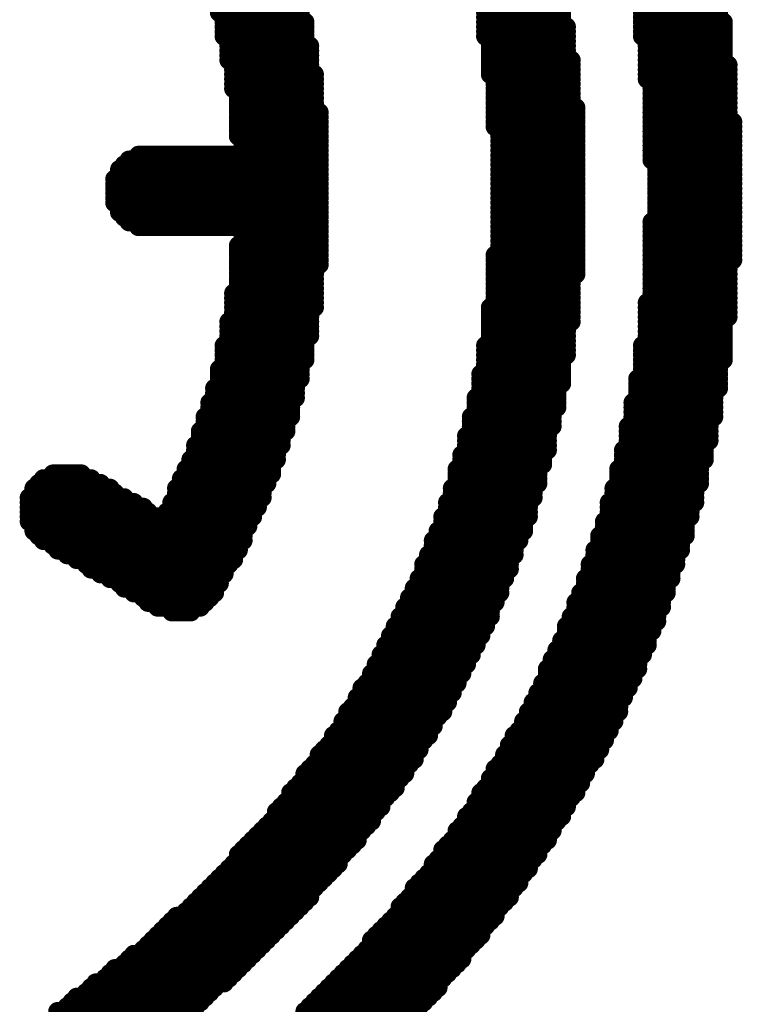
# Model space of a CAD drawing. Extents: x -0.07 to 0.95, y -0.15 to 1.54.
# Tile 14 of 23: x 0.504 to 0.58, y 0.5713 to 0.6747. Entities that reach past the tile are written whole.
import ezdxf

# ---------------------------------------------------------------- set-up
doc = ezdxf.new("R2010")
doc.units = 0
doc.layers.get('0').update_dxf_attribs({"linetype": 'CONTINUOUS'})
doc.layers.add('gto', color=2, linetype='CONTINUOUS')

# ---------------------------------------------------------------- blocks, each defined once
blk = doc.blocks.new('D40')
at = {"const_width": 0.001}
blk.add_lwpolyline([(-0.0005, 0, 1), (0.0005, 0, 1)], format="xyb", close=True, dxfattribs=at)

msp = doc.modelspace()

# ---------------------------------------------------------------- linework, layer by layer
at = {"layer": 'gto', "color": 2, "const_width": 0.002}
for points in [[(0.525, 0.6755), (0.5335, 0.6755)], [(0.5255, 0.675), (0.5335, 0.675)], [(0.553, 0.6755), (0.561, 0.6755)], [(0.553, 0.675), (0.561, 0.675)], [(0.5695, 0.6755), (0.5775, 0.6755)], [(0.5695, 0.675), (0.5775, 0.675)], [(0.5255, 0.6745), (0.534, 0.6745)], [(0.5255, 0.674), (0.534, 0.674)], [(0.553, 0.6745), (0.561, 0.6745)], [(0.553, 0.674), (0.5615, 0.674)], [(0.5695, 0.6745), (0.578, 0.6745)], [(0.5695, 0.674), (0.578, 0.674)], [(0.5255, 0.6735), (0.534, 0.6735)], [(0.5255, 0.673), (0.534, 0.673)], [(0.553, 0.6735), (0.5615, 0.6735)], [(0.553, 0.673), (0.5615, 0.673)], [(0.5695, 0.6735), (0.578, 0.6735)], [(0.5695, 0.673), (0.578, 0.673)], [(0.526, 0.6725), (0.534, 0.6725)], [(0.526, 0.672), (0.5345, 0.672)], [(0.5535, 0.6725), (0.5615, 0.6725)], [(0.5535, 0.672), (0.5615, 0.672)], [(0.57, 0.6725), (0.578, 0.6725)], [(0.57, 0.672), (0.578, 0.672)], [(0.526, 0.6715), (0.5345, 0.6715)], [(0.526, 0.671), (0.5345, 0.671)], [(0.5535, 0.6715), (0.5615, 0.6715)], [(0.5535, 0.671), (0.5615, 0.671)], [(0.57, 0.6715), (0.578, 0.6715)], [(0.57, 0.671), (0.578, 0.671)], [(0.526, 0.6705), (0.5345, 0.6705)], [(0.5265, 0.67), (0.5345, 0.67)], [(0.5535, 0.6705), (0.562, 0.6705)], [(0.5535, 0.67), (0.562, 0.67)], [(0.57, 0.6705), (0.578, 0.6705)], [(0.57, 0.67), (0.5785, 0.67)], [(0.5265, 0.6695), (0.5345, 0.6695)], [(0.5265, 0.669), (0.535, 0.669)], [(0.5535, 0.6695), (0.562, 0.6695)], [(0.5535, 0.669), (0.562, 0.669)], [(0.57, 0.6695), (0.5785, 0.6695)], [(0.57, 0.669), (0.5785, 0.669)], [(0.5265, 0.6685), (0.535, 0.6685)], [(0.5265, 0.668), (0.535, 0.668)], [(0.554, 0.6685), (0.562, 0.6685)], [(0.554, 0.668), (0.562, 0.668)], [(0.57, 0.6685), (0.5785, 0.6685)], [(0.5705, 0.668), (0.5785, 0.668)], [(0.5265, 0.6675), (0.535, 0.6675)], [(0.527, 0.667), (0.535, 0.667)], [(0.554, 0.6675), (0.562, 0.6675)], [(0.554, 0.667), (0.562, 0.667)], [(0.5705, 0.6675), (0.5785, 0.6675)], [(0.5705, 0.667), (0.5785, 0.667)], [(0.527, 0.6665), (0.535, 0.6665)], [(0.527, 0.666), (0.535, 0.666)], [(0.554, 0.6665), (0.562, 0.6665)], [(0.554, 0.666), (0.562, 0.666)], [(0.5705, 0.6665), (0.5785, 0.6665)], [(0.5705, 0.666), (0.5785, 0.666)], [(0.527, 0.6655), (0.535, 0.6655)], [(0.527, 0.665), (0.5355, 0.665)], [(0.554, 0.6655), (0.5625, 0.6655)], [(0.554, 0.665), (0.5625, 0.665)], [(0.5705, 0.6655), (0.5785, 0.6655)], [(0.5705, 0.665), (0.5785, 0.665)], [(0.527, 0.6645), (0.5355, 0.6645)], [(0.527, 0.664), (0.5355, 0.664)], [(0.527, 0.6635), (0.5355, 0.6635)], [(0.554, 0.6645), (0.5625, 0.6645)], [(0.554, 0.664), (0.5625, 0.664)], [(0.554, 0.6635), (0.5625, 0.6635)], [(0.5705, 0.6645), (0.5785, 0.6645)], [(0.5705, 0.664), (0.579, 0.664)], [(0.5705, 0.6635), (0.579, 0.6635)], [(0.527, 0.663), (0.5355, 0.663)], [(0.527, 0.6625), (0.5355, 0.6625)], [(0.5545, 0.663), (0.5625, 0.663)], [(0.5545, 0.6625), (0.5625, 0.6625)], [(0.5705, 0.663), (0.579, 0.663)], [(0.5705, 0.6625), (0.579, 0.6625)], [(0.5275, 0.662), (0.5355, 0.662)], [(0.5275, 0.6615), (0.5355, 0.6615)], [(0.5545, 0.662), (0.5625, 0.662)], [(0.5545, 0.6615), (0.5625, 0.6615)], [(0.5705, 0.662), (0.579, 0.662)], [(0.5705, 0.6615), (0.579, 0.6615)], [(0.5165, 0.6605), (0.5355, 0.6605)], [(0.5275, 0.661), (0.5355, 0.661)], [(0.5545, 0.661), (0.5625, 0.661)], [(0.5545, 0.6605), (0.5625, 0.6605)], [(0.5705, 0.661), (0.579, 0.661)], [(0.5705, 0.6605), (0.579, 0.6605)], [(0.515, 0.6595), (0.5355, 0.6595)], [(0.5155, 0.66), (0.5355, 0.66)], [(0.5545, 0.66), (0.5625, 0.66)], [(0.5545, 0.6595), (0.5625, 0.6595)], [(0.5705, 0.66), (0.579, 0.66)], [(0.571, 0.6595), (0.579, 0.6595)], [(0.5145, 0.659), (0.5355, 0.659)], [(0.5145, 0.6585), (0.5355, 0.6585)], [(0.5545, 0.659), (0.5625, 0.659)], [(0.5545, 0.6585), (0.5625, 0.6585)], [(0.571, 0.659), (0.579, 0.659)], [(0.571, 0.6585), (0.579, 0.6585)], [(0.514, 0.658), (0.5355, 0.658)], [(0.514, 0.6575), (0.5355, 0.6575)], [(0.5545, 0.658), (0.5625, 0.658)], [(0.5545, 0.6575), (0.5625, 0.6575)], [(0.571, 0.658), (0.579, 0.658)], [(0.571, 0.6575), (0.579, 0.6575)], [(0.514, 0.657), (0.5355, 0.657)], [(0.514, 0.6565), (0.5355, 0.6565)], [(0.5545, 0.657), (0.5625, 0.657)], [(0.5545, 0.6565), (0.5625, 0.6565)], [(0.571, 0.657), (0.579, 0.657)], [(0.571, 0.6565), (0.579, 0.6565)], [(0.514, 0.656), (0.5355, 0.656)], [(0.514, 0.6555), (0.5355, 0.6555)], [(0.5545, 0.656), (0.5625, 0.656)], [(0.5545, 0.6555), (0.5625, 0.6555)], [(0.571, 0.656), (0.579, 0.656)], [(0.571, 0.6555), (0.579, 0.6555)], [(0.5145, 0.655), (0.5355, 0.655)], [(0.5145, 0.6545), (0.5355, 0.6545)], [(0.5545, 0.655), (0.5625, 0.655)], [(0.5545, 0.6545), (0.5625, 0.6545)], [(0.571, 0.655), (0.579, 0.655)], [(0.571, 0.6545), (0.579, 0.6545)], [(0.515, 0.654), (0.5355, 0.654)], [(0.5155, 0.6535), (0.5355, 0.6535)], [(0.5545, 0.654), (0.5625, 0.654)], [(0.5545, 0.6535), (0.5625, 0.6535)], [(0.5705, 0.6535), (0.579, 0.6535)], [(0.571, 0.654), (0.579, 0.654)], [(0.5165, 0.653), (0.5355, 0.653)], [(0.5275, 0.6525), (0.5355, 0.6525)], [(0.5545, 0.653), (0.5625, 0.653)], [(0.5545, 0.6525), (0.5625, 0.6525)], [(0.5705, 0.653), (0.579, 0.653)], [(0.5705, 0.6525), (0.579, 0.6525)], [(0.5275, 0.652), (0.5355, 0.652)], [(0.5275, 0.6515), (0.5355, 0.6515)], [(0.5545, 0.652), (0.5625, 0.652)], [(0.5545, 0.6515), (0.5625, 0.6515)], [(0.5705, 0.652), (0.579, 0.652)], [(0.5705, 0.6515), (0.579, 0.6515)], [(0.527, 0.651), (0.5355, 0.651)], [(0.527, 0.6505), (0.5355, 0.6505)], [(0.5545, 0.651), (0.5625, 0.651)], [(0.5545, 0.6505), (0.5625, 0.6505)], [(0.5705, 0.651), (0.579, 0.651)], [(0.5705, 0.6505), (0.579, 0.6505)], [(0.527, 0.65), (0.5355, 0.65)], [(0.527, 0.6495), (0.5355, 0.6495)], [(0.527, 0.649), (0.5355, 0.649)], [(0.554, 0.65), (0.5625, 0.65)], [(0.554, 0.6495), (0.5625, 0.6495)], [(0.554, 0.649), (0.5625, 0.649)], [(0.5705, 0.65), (0.579, 0.65)], [(0.5705, 0.6495), (0.579, 0.6495)], [(0.5705, 0.649), (0.5785, 0.649)], [(0.527, 0.6485), (0.535, 0.6485)], [(0.527, 0.648), (0.535, 0.648)], [(0.554, 0.6485), (0.5625, 0.6485)], [(0.554, 0.648), (0.5625, 0.648)], [(0.5705, 0.6485), (0.5785, 0.6485)], [(0.5705, 0.648), (0.5785, 0.648)], [(0.527, 0.6475), (0.535, 0.6475)], [(0.527, 0.647), (0.535, 0.647)], [(0.554, 0.6475), (0.562, 0.6475)], [(0.554, 0.647), (0.562, 0.647)], [(0.5705, 0.6475), (0.5785, 0.6475)], [(0.5705, 0.647), (0.5785, 0.647)], [(0.5265, 0.646), (0.535, 0.646)], [(0.527, 0.6465), (0.535, 0.6465)], [(0.554, 0.6465), (0.562, 0.6465)], [(0.554, 0.646), (0.562, 0.646)], [(0.5705, 0.6465), (0.5785, 0.6465)], [(0.5705, 0.646), (0.5785, 0.646)], [(0.5265, 0.6455), (0.535, 0.6455)], [(0.5265, 0.645), (0.535, 0.645)], [(0.554, 0.6455), (0.562, 0.6455)], [(0.554, 0.645), (0.562, 0.645)], [(0.57, 0.645), (0.5785, 0.645)], [(0.5705, 0.6455), (0.5785, 0.6455)], [(0.5265, 0.6445), (0.535, 0.6445)], [(0.5265, 0.644), (0.5345, 0.644)], [(0.5535, 0.6445), (0.562, 0.6445)], [(0.5535, 0.644), (0.562, 0.644)], [(0.57, 0.6445), (0.5785, 0.6445)], [(0.57, 0.644), (0.5785, 0.644)], [(0.526, 0.643), (0.5345, 0.643)], [(0.5265, 0.6435), (0.5345, 0.6435)], [(0.5535, 0.6435), (0.562, 0.6435)], [(0.5535, 0.643), (0.562, 0.643)], [(0.57, 0.6435), (0.5785, 0.6435)], [(0.57, 0.643), (0.578, 0.643)], [(0.526, 0.6425), (0.5345, 0.6425)], [(0.526, 0.642), (0.5345, 0.642)], [(0.5535, 0.6425), (0.5615, 0.6425)], [(0.5535, 0.642), (0.5615, 0.642)], [(0.57, 0.6425), (0.578, 0.6425)], [(0.57, 0.642), (0.578, 0.642)], [(0.526, 0.6415), (0.5345, 0.6415)], [(0.526, 0.641), (0.534, 0.641)], [(0.5535, 0.6415), (0.5615, 0.6415)], [(0.5535, 0.641), (0.5615, 0.641)], [(0.57, 0.6415), (0.578, 0.6415)], [(0.57, 0.641), (0.578, 0.641)], [(0.5255, 0.6405), (0.534, 0.6405)], [(0.5255, 0.64), (0.534, 0.64)], [(0.553, 0.6405), (0.5615, 0.6405)], [(0.553, 0.64), (0.5615, 0.64)], [(0.5695, 0.6405), (0.578, 0.6405)], [(0.5695, 0.64), (0.578, 0.64)], [(0.5255, 0.6395), (0.534, 0.6395)], [(0.5255, 0.639), (0.534, 0.639)], [(0.553, 0.6395), (0.5615, 0.6395)], [(0.553, 0.639), (0.561, 0.639)], [(0.5695, 0.6395), (0.578, 0.6395)], [(0.5695, 0.639), (0.578, 0.639)], [(0.525, 0.638), (0.5335, 0.638)], [(0.5255, 0.6385), (0.5335, 0.6385)], [(0.553, 0.6385), (0.561, 0.6385)], [(0.553, 0.638), (0.561, 0.638)], [(0.5695, 0.6385), (0.5775, 0.6385)], [(0.5695, 0.638), (0.5775, 0.638)], [(0.525, 0.6375), (0.5335, 0.6375)], [(0.525, 0.637), (0.5335, 0.637)], [(0.5525, 0.6375), (0.561, 0.6375)], [(0.5525, 0.637), (0.561, 0.637)], [(0.569, 0.637), (0.5775, 0.637)], [(0.5695, 0.6375), (0.5775, 0.6375)], [(0.5245, 0.636), (0.533, 0.636)], [(0.525, 0.6365), (0.533, 0.6365)], [(0.5525, 0.6365), (0.561, 0.6365)], [(0.5525, 0.636), (0.5605, 0.636)], [(0.569, 0.6365), (0.5775, 0.6365)], [(0.569, 0.636), (0.5775, 0.636)], [(0.524, 0.6345), (0.5325, 0.6345)], [(0.5245, 0.6355), (0.533, 0.6355)], [(0.5245, 0.635), (0.533, 0.635)], [(0.552, 0.635), (0.5605, 0.635)], [(0.552, 0.6345), (0.5605, 0.6345)], [(0.5525, 0.6355), (0.5605, 0.6355)], [(0.5685, 0.6345), (0.577, 0.6345)], [(0.569, 0.6355), (0.577, 0.6355)], [(0.569, 0.635), (0.577, 0.635)], [(0.524, 0.634), (0.5325, 0.634)], [(0.524, 0.6335), (0.5325, 0.6335)], [(0.552, 0.634), (0.5605, 0.634)], [(0.552, 0.6335), (0.56, 0.6335)], [(0.5685, 0.634), (0.577, 0.634)], [(0.5685, 0.6335), (0.577, 0.6335)], [(0.5235, 0.633), (0.5325, 0.633)], [(0.5235, 0.6325), (0.532, 0.6325)], [(0.5515, 0.633), (0.56, 0.633)], [(0.5515, 0.6325), (0.56, 0.6325)], [(0.5685, 0.633), (0.577, 0.633)], [(0.5685, 0.6325), (0.5765, 0.6325)], [(0.523, 0.6315), (0.532, 0.6315)], [(0.5235, 0.632), (0.532, 0.632)], [(0.5515, 0.632), (0.56, 0.632)], [(0.5515, 0.6315), (0.5595, 0.6315)], [(0.568, 0.632), (0.5765, 0.632)], [(0.568, 0.6315), (0.5765, 0.6315)], [(0.523, 0.631), (0.5315, 0.631)], [(0.523, 0.6305), (0.5315, 0.6305)], [(0.551, 0.631), (0.5595, 0.631)], [(0.551, 0.6305), (0.5595, 0.6305)], [(0.568, 0.631), (0.5765, 0.631)], [(0.568, 0.6305), (0.5765, 0.6305)], [(0.5225, 0.63), (0.5315, 0.63)], [(0.5225, 0.6295), (0.531, 0.6295)], [(0.551, 0.63), (0.5595, 0.63)], [(0.551, 0.6295), (0.5595, 0.6295)], [(0.5675, 0.6295), (0.576, 0.6295)], [(0.568, 0.63), (0.576, 0.63)], [(0.522, 0.6285), (0.531, 0.6285)], [(0.5225, 0.629), (0.531, 0.629)], [(0.5505, 0.629), (0.559, 0.629)], [(0.5505, 0.6285), (0.559, 0.6285)], [(0.5675, 0.629), (0.576, 0.629)], [(0.5675, 0.6285), (0.576, 0.6285)], [(0.5215, 0.6275), (0.5305, 0.6275)], [(0.522, 0.628), (0.5305, 0.628)], [(0.55, 0.6275), (0.5585, 0.6275)], [(0.5505, 0.628), (0.559, 0.628)], [(0.567, 0.6275), (0.5755, 0.6275)], [(0.5675, 0.628), (0.5755, 0.628)], [(0.5065, 0.6265), (0.5115, 0.6265)], [(0.5075, 0.627), (0.5105, 0.627)], [(0.521, 0.6265), (0.53, 0.6265)], [(0.5215, 0.627), (0.5305, 0.627)], [(0.55, 0.627), (0.5585, 0.627)], [(0.55, 0.6265), (0.5585, 0.6265)], [(0.567, 0.627), (0.5755, 0.627)], [(0.567, 0.6265), (0.5755, 0.6265)], [(0.5055, 0.6255), (0.5135, 0.6255)], [(0.506, 0.626), (0.5125, 0.626)], [(0.5205, 0.6255), (0.5295, 0.6255)], [(0.521, 0.626), (0.53, 0.626)], [(0.5495, 0.6255), (0.558, 0.6255)], [(0.55, 0.626), (0.5585, 0.626)], [(0.5665, 0.6255), (0.575, 0.6255)], [(0.567, 0.626), (0.5755, 0.626)], [(0.505, 0.6245), (0.515, 0.6245)], [(0.5055, 0.625), (0.514, 0.625)], [(0.5205, 0.625), (0.5295, 0.625)], [(0.5205, 0.6245), (0.5295, 0.6245)], [(0.5495, 0.625), (0.558, 0.625)], [(0.5495, 0.6245), (0.558, 0.6245)], [(0.5665, 0.625), (0.575, 0.625)], [(0.5665, 0.6245), (0.575, 0.6245)], [(0.505, 0.624), (0.516, 0.624)], [(0.505, 0.6235), (0.517, 0.6235)], [(0.52, 0.624), (0.529, 0.624)], [(0.52, 0.6235), (0.529, 0.6235)], [(0.549, 0.624), (0.5575, 0.624)], [(0.549, 0.6235), (0.5575, 0.6235)], [(0.566, 0.624), (0.575, 0.624)], [(0.566, 0.6235), (0.5745, 0.6235)], [(0.505, 0.623), (0.5175, 0.623)], [(0.505, 0.6225), (0.5185, 0.6225)], [(0.5195, 0.623), (0.5285, 0.623)], [(0.5195, 0.6225), (0.5285, 0.6225)], [(0.5485, 0.6225), (0.5575, 0.6225)], [(0.549, 0.623), (0.5575, 0.623)], [(0.566, 0.623), (0.5745, 0.623)], [(0.566, 0.6225), (0.5745, 0.6225)], [(0.505, 0.622), (0.528, 0.622)], [(0.5055, 0.6215), (0.528, 0.6215)], [(0.5485, 0.622), (0.557, 0.622)], [(0.5485, 0.6215), (0.557, 0.6215)], [(0.5655, 0.622), (0.574, 0.622)], [(0.5655, 0.6215), (0.574, 0.6215)], [(0.5055, 0.621), (0.5275, 0.621)], [(0.506, 0.6205), (0.5275, 0.6205)], [(0.5065, 0.62), (0.5275, 0.62)], [(0.5475, 0.62), (0.5565, 0.62)], [(0.548, 0.621), (0.557, 0.621)], [(0.548, 0.6205), (0.5565, 0.6205)], [(0.565, 0.6205), (0.574, 0.6205)], [(0.565, 0.62), (0.5735, 0.62)], [(0.5655, 0.621), (0.574, 0.621)], [(0.5075, 0.6195), (0.527, 0.6195)], [(0.508, 0.619), (0.527, 0.619)], [(0.5475, 0.6195), (0.556, 0.6195)], [(0.5475, 0.619), (0.556, 0.619)], [(0.5645, 0.619), (0.5735, 0.619)], [(0.565, 0.6195), (0.5735, 0.6195)], [(0.509, 0.6185), (0.5265, 0.6185)], [(0.51, 0.618), (0.5265, 0.618)], [(0.547, 0.6185), (0.556, 0.6185)], [(0.547, 0.618), (0.5555, 0.618)], [(0.5645, 0.6185), (0.573, 0.6185)], [(0.5645, 0.618), (0.573, 0.618)], [(0.511, 0.6175), (0.526, 0.6175)], [(0.5115, 0.617), (0.5255, 0.617)], [(0.5465, 0.6175), (0.5555, 0.6175)], [(0.5465, 0.617), (0.5555, 0.617)], [(0.564, 0.6175), (0.573, 0.6175)], [(0.564, 0.617), (0.5725, 0.617)], [(0.5125, 0.6165), (0.5255, 0.6165)], [(0.5135, 0.616), (0.525, 0.616)], [(0.546, 0.616), (0.555, 0.616)], [(0.5465, 0.6165), (0.555, 0.6165)], [(0.5635, 0.616), (0.5725, 0.616)], [(0.564, 0.6165), (0.5725, 0.6165)], [(0.5145, 0.6155), (0.525, 0.6155)], [(0.515, 0.615), (0.5245, 0.615)], [(0.5455, 0.615), (0.5545, 0.615)], [(0.546, 0.6155), (0.5545, 0.6155)], [(0.5635, 0.6155), (0.572, 0.6155)], [(0.5635, 0.615), (0.572, 0.615)], [(0.516, 0.6145), (0.5245, 0.6145)], [(0.517, 0.614), (0.524, 0.614)], [(0.545, 0.614), (0.554, 0.614)], [(0.5455, 0.6145), (0.5545, 0.6145)], [(0.563, 0.6145), (0.572, 0.6145)], [(0.563, 0.614), (0.5715, 0.614)], [(0.5175, 0.6135), (0.5235, 0.6135)], [(0.5185, 0.613), (0.523, 0.613)], [(0.5445, 0.613), (0.5535, 0.613)], [(0.545, 0.6135), (0.554, 0.6135)], [(0.5625, 0.6135), (0.5715, 0.6135)], [(0.5625, 0.613), (0.5715, 0.613)], [(0.52, 0.6125), (0.522, 0.6125)], [(0.544, 0.612), (0.5535, 0.612)], [(0.5445, 0.6125), (0.5535, 0.6125)], [(0.562, 0.612), (0.571, 0.612)], [(0.5625, 0.6125), (0.571, 0.6125)], [(0.5435, 0.611), (0.553, 0.611)], [(0.544, 0.6115), (0.553, 0.6115)], [(0.5615, 0.611), (0.5705, 0.611)], [(0.562, 0.6115), (0.571, 0.6115)], [(0.543, 0.61), (0.5525, 0.61)], [(0.5435, 0.6105), (0.5525, 0.6105)], [(0.5615, 0.6105), (0.5705, 0.6105)], [(0.5615, 0.61), (0.57, 0.61)], [(0.5425, 0.609), (0.552, 0.609)], [(0.543, 0.6095), (0.552, 0.6095)], [(0.561, 0.6095), (0.57, 0.6095)], [(0.561, 0.609), (0.57, 0.609)], [(0.542, 0.608), (0.5515, 0.608)], [(0.5425, 0.6085), (0.5515, 0.6085)], [(0.5605, 0.6085), (0.5695, 0.6085)], [(0.5605, 0.608), (0.5695, 0.608)], [(0.5415, 0.607), (0.551, 0.607)], [(0.542, 0.6075), (0.551, 0.6075)], [(0.56, 0.6075), (0.569, 0.6075)], [(0.56, 0.607), (0.569, 0.607)], [(0.541, 0.606), (0.5505, 0.606)], [(0.5415, 0.6065), (0.5505, 0.6065)], [(0.5595, 0.6065), (0.569, 0.6065)], [(0.5595, 0.606), (0.5685, 0.606)], [(0.54, 0.6045), (0.5495, 0.6045)], [(0.5405, 0.605), (0.55, 0.605)], [(0.541, 0.6055), (0.55, 0.6055)], [(0.559, 0.605), (0.568, 0.605)], [(0.559, 0.6045), (0.568, 0.6045)], [(0.5595, 0.6055), (0.5685, 0.6055)], [(0.5395, 0.6035), (0.549, 0.6035)], [(0.54, 0.604), (0.5495, 0.604)], [(0.5585, 0.604), (0.5675, 0.604)], [(0.5585, 0.6035), (0.5675, 0.6035)], [(0.539, 0.6025), (0.5485, 0.6025)], [(0.5395, 0.603), (0.549, 0.603)], [(0.558, 0.603), (0.567, 0.603)], [(0.558, 0.6025), (0.567, 0.6025)], [(0.5385, 0.602), (0.5485, 0.602)], [(0.5385, 0.6015), (0.548, 0.6015)], [(0.5575, 0.602), (0.567, 0.602)], [(0.5575, 0.6015), (0.5665, 0.6015)], [(0.538, 0.601), (0.5475, 0.601)], [(0.538, 0.6005), (0.5475, 0.6005)], [(0.557, 0.601), (0.5665, 0.601)], [(0.557, 0.6005), (0.566, 0.6005)], [(0.537, 0.5995), (0.547, 0.5995)], [(0.5375, 0.6), (0.547, 0.6)], [(0.556, 0.5995), (0.5655, 0.5995)], [(0.5565, 0.6), (0.566, 0.6)], [(0.5365, 0.5985), (0.546, 0.5985)], [(0.537, 0.599), (0.5465, 0.599)], [(0.5555, 0.5985), (0.565, 0.5985)], [(0.556, 0.599), (0.5655, 0.599)], [(0.5355, 0.5975), (0.5455, 0.5975)], [(0.536, 0.598), (0.546, 0.598)], [(0.555, 0.5975), (0.5645, 0.5975)], [(0.5555, 0.598), (0.565, 0.598)], [(0.535, 0.5965), (0.545, 0.5965)], [(0.5355, 0.597), (0.5455, 0.597)], [(0.5545, 0.5965), (0.564, 0.5965)], [(0.555, 0.597), (0.5645, 0.597)], [(0.534, 0.5955), (0.5445, 0.5955)], [(0.5345, 0.596), (0.5445, 0.596)], [(0.554, 0.596), (0.5635, 0.596)], [(0.554, 0.5955), (0.5635, 0.5955)], [(0.5335, 0.5945), (0.5435, 0.5945)], [(0.534, 0.595), (0.544, 0.595)], [(0.5535, 0.595), (0.563, 0.595)], [(0.5535, 0.5945), (0.563, 0.5945)], [(0.5325, 0.5935), (0.543, 0.5935)], [(0.533, 0.594), (0.5435, 0.594)], [(0.5525, 0.5935), (0.5625, 0.5935)], [(0.553, 0.594), (0.5625, 0.594)], [(0.532, 0.5925), (0.542, 0.5925)], [(0.5325, 0.593), (0.5425, 0.593)], [(0.552, 0.5925), (0.5615, 0.5925)], [(0.5525, 0.593), (0.562, 0.593)], [(0.531, 0.5915), (0.5415, 0.5915)], [(0.5315, 0.592), (0.542, 0.592)], [(0.5515, 0.5915), (0.561, 0.5915)], [(0.552, 0.592), (0.5615, 0.592)], [(0.53, 0.59), (0.5405, 0.59)], [(0.5305, 0.5905), (0.541, 0.5905)], [(0.531, 0.591), (0.541, 0.591)], [(0.5505, 0.59), (0.56, 0.59)], [(0.551, 0.591), (0.561, 0.591)], [(0.551, 0.5905), (0.5605, 0.5905)], [(0.529, 0.589), (0.5395, 0.589)], [(0.5295, 0.5895), (0.54, 0.5895)], [(0.55, 0.5895), (0.56, 0.5895)], [(0.55, 0.589), (0.5595, 0.589)], [(0.528, 0.588), (0.539, 0.588)], [(0.5285, 0.5885), (0.5395, 0.5885)], [(0.549, 0.588), (0.559, 0.588)], [(0.5495, 0.5885), (0.5595, 0.5885)], [(0.527, 0.587), (0.538, 0.587)], [(0.5275, 0.5875), (0.5385, 0.5875)], [(0.5485, 0.5875), (0.5585, 0.5875)], [(0.5485, 0.587), (0.5585, 0.587)], [(0.5265, 0.586), (0.5375, 0.586)], [(0.527, 0.5865), (0.5375, 0.5865)], [(0.5475, 0.586), (0.5575, 0.586)], [(0.548, 0.5865), (0.558, 0.5865)], [(0.5255, 0.585), (0.5365, 0.585)], [(0.526, 0.5855), (0.537, 0.5855)], [(0.547, 0.585), (0.557, 0.585)], [(0.5475, 0.5855), (0.5575, 0.5855)], [(0.5245, 0.584), (0.5355, 0.584)], [(0.525, 0.5845), (0.536, 0.5845)], [(0.546, 0.584), (0.5565, 0.584)], [(0.5465, 0.5845), (0.5565, 0.5845)], [(0.5235, 0.583), (0.5345, 0.583)], [(0.524, 0.5835), (0.535, 0.5835)], [(0.5455, 0.5835), (0.556, 0.5835)], [(0.5455, 0.583), (0.5555, 0.583)], [(0.5225, 0.582), (0.534, 0.582)], [(0.523, 0.5825), (0.5345, 0.5825)], [(0.5445, 0.582), (0.555, 0.582)], [(0.545, 0.5825), (0.5555, 0.5825)], [(0.5215, 0.581), (0.533, 0.581)], [(0.522, 0.5815), (0.5335, 0.5815)], [(0.544, 0.5815), (0.5545, 0.5815)], [(0.544, 0.581), (0.554, 0.581)], [(0.52, 0.58), (0.532, 0.58)], [(0.5205, 0.5805), (0.5325, 0.5805)], [(0.543, 0.58), (0.5535, 0.58)], [(0.5435, 0.5805), (0.554, 0.5805)], [(0.519, 0.579), (0.531, 0.579)], [(0.5195, 0.5795), (0.5315, 0.5795)], [(0.542, 0.579), (0.5525, 0.579)], [(0.5425, 0.5795), (0.553, 0.5795)], [(0.518, 0.578), (0.53, 0.578)], [(0.5185, 0.5785), (0.5305, 0.5785)], [(0.541, 0.578), (0.552, 0.578)], [(0.5415, 0.5785), (0.5525, 0.5785)], [(0.517, 0.577), (0.529, 0.577)], [(0.5175, 0.5775), (0.5295, 0.5775)], [(0.5405, 0.577), (0.551, 0.577)], [(0.541, 0.5775), (0.5515, 0.5775)], [(0.515, 0.5755), (0.5275, 0.5755)], [(0.5155, 0.576), (0.528, 0.576)], [(0.516, 0.5765), (0.5285, 0.5765)], [(0.539, 0.5755), (0.55, 0.5755)], [(0.5395, 0.576), (0.5505, 0.576)], [(0.54, 0.5765), (0.5505, 0.5765)], [(0.5135, 0.5745), (0.5265, 0.5745)], [(0.514, 0.575), (0.527, 0.575)], [(0.538, 0.5745), (0.549, 0.5745)], [(0.5385, 0.575), (0.5495, 0.575)], [(0.512, 0.5735), (0.5255, 0.5735)], [(0.513, 0.574), (0.526, 0.574)], [(0.537, 0.5735), (0.548, 0.5735)], [(0.5375, 0.574), (0.5485, 0.574)], [(0.511, 0.5725), (0.524, 0.5725)], [(0.5115, 0.573), (0.5245, 0.573)], [(0.536, 0.5725), (0.5475, 0.5725)], [(0.5365, 0.573), (0.548, 0.573)], [(0.5095, 0.5715), (0.523, 0.5715)], [(0.51, 0.572), (0.5235, 0.572)], [(0.535, 0.5715), (0.5465, 0.5715)], [(0.5355, 0.572), (0.547, 0.572)], [(0.508, 0.5705), (0.522, 0.5705)], [(0.509, 0.571), (0.5225, 0.571)], [(0.534, 0.5705), (0.5455, 0.5705)], [(0.5345, 0.571), (0.546, 0.571)]]:
    msp.add_lwpolyline(points, dxfattribs=at)

# ---------------------------------------------------------------- block references
at = {"layer": 'gto'}
for p in [(0.525, 0.6755), (0.5255, 0.675), (0.5335, 0.6755), (0.5335, 0.675), (0.553, 0.6755), (0.553, 0.675), (0.561, 0.6755), (0.561, 0.675), (0.5695, 0.6755), (0.5695, 0.675), (0.5775, 0.6755), (0.5775, 0.675), (0.5255, 0.6745), (0.5255, 0.674), (0.534, 0.6745), (0.534, 0.674), (0.553, 0.6745), (0.553, 0.674), (0.561, 0.6745), (0.5615, 0.674), (0.5695, 0.6745), (0.5695, 0.674), (0.578, 0.6745), (0.578, 0.674), (0.5255, 0.6735), (0.5255, 0.673), (0.534, 0.6735), (0.534, 0.673), (0.553, 0.6735), (0.553, 0.673), (0.5615, 0.6735), (0.5615, 0.673), (0.5695, 0.6735), (0.5695, 0.673), (0.578, 0.6735), (0.578, 0.673), (0.526, 0.6725), (0.526, 0.672), (0.534, 0.6725), (0.5345, 0.672), (0.5535, 0.6725), (0.5535, 0.672), (0.5615, 0.6725), (0.5615, 0.672), (0.57, 0.6725), (0.57, 0.672), (0.578, 0.6725), (0.578, 0.672), (0.526, 0.6715), (0.526, 0.671), (0.5345, 0.6715), (0.5345, 0.671), (0.5535, 0.6715), (0.5535, 0.671), (0.5615, 0.6715), (0.5615, 0.671), (0.57, 0.6715), (0.57, 0.671), (0.578, 0.6715), (0.578, 0.671), (0.526, 0.6705), (0.5265, 0.67), (0.5345, 0.6705), (0.5345, 0.67), (0.5535, 0.6705), (0.5535, 0.67), (0.562, 0.6705), (0.562, 0.67), (0.57, 0.6705), (0.57, 0.67), (0.578, 0.6705), (0.5785, 0.67), (0.5265, 0.6695), (0.5265, 0.669), (0.5345, 0.6695), (0.535, 0.669), (0.5535, 0.6695), (0.5535, 0.669), (0.562, 0.6695), (0.562, 0.669), (0.57, 0.6695), (0.57, 0.669), (0.5785, 0.6695), (0.5785, 0.669), (0.5265, 0.6685), (0.5265, 0.668), (0.535, 0.6685), (0.535, 0.668), (0.554, 0.6685), (0.554, 0.668), (0.562, 0.6685), (0.562, 0.668), (0.57, 0.6685), (0.5705, 0.668), (0.5785, 0.6685), (0.5785, 0.668), (0.5265, 0.6675), (0.527, 0.667), (0.535, 0.6675), (0.535, 0.667), (0.554, 0.6675), (0.554, 0.667), (0.562, 0.6675), (0.562, 0.667), (0.5705, 0.6675), (0.5705, 0.667), (0.5785, 0.6675), (0.5785, 0.667), (0.527, 0.6665), (0.527, 0.666), (0.535, 0.6665), (0.535, 0.666), (0.554, 0.6665), (0.554, 0.666), (0.562, 0.6665), (0.562, 0.666), (0.5705, 0.6665), (0.5705, 0.666), (0.5785, 0.6665), (0.5785, 0.666), (0.527, 0.6655), (0.527, 0.665), (0.535, 0.6655), (0.5355, 0.665), (0.554, 0.6655), (0.554, 0.665), (0.5625, 0.6655), (0.5625, 0.665), (0.5705, 0.6655), (0.5705, 0.665), (0.5785, 0.6655), (0.5785, 0.665), (0.527, 0.6645), (0.527, 0.664), (0.527, 0.6635), (0.5355, 0.6645), (0.5355, 0.664), (0.5355, 0.6635), (0.554, 0.6645), (0.554, 0.664), (0.554, 0.6635), (0.5625, 0.6645), (0.5625, 0.664), (0.5625, 0.6635), (0.5705, 0.6645), (0.5705, 0.664), (0.5705, 0.6635), (0.5785, 0.6645), (0.579, 0.664), (0.579, 0.6635), (0.527, 0.663), (0.527, 0.6625), (0.5355, 0.663), (0.5355, 0.6625), (0.5545, 0.663), (0.5545, 0.6625), (0.5625, 0.663), (0.5625, 0.6625), (0.5705, 0.663), (0.5705, 0.6625), (0.579, 0.663), (0.579, 0.6625), (0.5275, 0.662), (0.5275, 0.6615), (0.5355, 0.662), (0.5355, 0.6615), (0.5545, 0.662), (0.5545, 0.6615), (0.5625, 0.662), (0.5625, 0.6615), (0.5705, 0.662), (0.5705, 0.6615), (0.579, 0.662), (0.579, 0.6615), (0.5165, 0.6605), (0.5275, 0.661), (0.5355, 0.661), (0.5355, 0.6605), (0.5545, 0.661), (0.5545, 0.6605), (0.5625, 0.661), (0.5625, 0.6605), (0.5705, 0.661), (0.5705, 0.6605), (0.579, 0.661), (0.579, 0.6605), (0.515, 0.6595), (0.5155, 0.66), (0.5355, 0.66), (0.5355, 0.6595), (0.5545, 0.66), (0.5545, 0.6595), (0.5625, 0.66), (0.5625, 0.6595), (0.5705, 0.66), (0.571, 0.6595), (0.579, 0.66), (0.579, 0.6595), (0.5145, 0.659), (0.5145, 0.6585), (0.5355, 0.659), (0.5355, 0.6585), (0.5545, 0.659), (0.5545, 0.6585), (0.5625, 0.659), (0.5625, 0.6585), (0.571, 0.659), (0.571, 0.6585), (0.579, 0.659), (0.579, 0.6585), (0.514, 0.658), (0.514, 0.6575), (0.5355, 0.658), (0.5355, 0.6575), (0.5545, 0.658), (0.5545, 0.6575), (0.5625, 0.658), (0.5625, 0.6575), (0.571, 0.658), (0.571, 0.6575), (0.579, 0.658), (0.579, 0.6575), (0.514, 0.657), (0.514, 0.6565), (0.5355, 0.657), (0.5355, 0.6565), (0.5545, 0.657), (0.5545, 0.6565), (0.5625, 0.657), (0.5625, 0.6565), (0.571, 0.657), (0.571, 0.6565), (0.579, 0.657), (0.579, 0.6565), (0.514, 0.656), (0.514, 0.6555), (0.5355, 0.656), (0.5355, 0.6555), (0.5545, 0.656), (0.5545, 0.6555), (0.5625, 0.656), (0.5625, 0.6555), (0.571, 0.656), (0.571, 0.6555), (0.579, 0.656), (0.579, 0.6555), (0.5145, 0.655), (0.5145, 0.6545), (0.5355, 0.655), (0.5355, 0.6545), (0.5545, 0.655), (0.5545, 0.6545), (0.5625, 0.655), (0.5625, 0.6545), (0.571, 0.655), (0.571, 0.6545), (0.579, 0.655), (0.579, 0.6545), (0.515, 0.654), (0.5155, 0.6535), (0.5355, 0.654), (0.5355, 0.6535), (0.5545, 0.654), (0.5545, 0.6535), (0.5625, 0.654), (0.5625, 0.6535), (0.5705, 0.6535), (0.571, 0.654), (0.579, 0.654), (0.579, 0.6535), (0.5165, 0.653), (0.5275, 0.6525), (0.5355, 0.653), (0.5355, 0.6525), (0.5545, 0.653), (0.5545, 0.6525), (0.5625, 0.653), (0.5625, 0.6525), (0.5705, 0.653), (0.5705, 0.6525), (0.579, 0.653), (0.579, 0.6525), (0.5275, 0.652), (0.5275, 0.6515), (0.5355, 0.652), (0.5355, 0.6515), (0.5545, 0.652), (0.5545, 0.6515), (0.5625, 0.652), (0.5625, 0.6515), (0.5705, 0.652), (0.5705, 0.6515), (0.579, 0.652), (0.579, 0.6515), (0.527, 0.651), (0.527, 0.6505), (0.5355, 0.651), (0.5355, 0.6505), (0.5545, 0.651), (0.5545, 0.6505), (0.5625, 0.651), (0.5625, 0.6505), (0.5705, 0.651), (0.5705, 0.6505), (0.579, 0.651), (0.579, 0.6505), (0.527, 0.65), (0.527, 0.6495), (0.527, 0.649), (0.5355, 0.65), (0.5355, 0.6495), (0.5355, 0.649), (0.554, 0.65), (0.554, 0.6495), (0.554, 0.649), (0.5625, 0.65), (0.5625, 0.6495), (0.5625, 0.649), (0.5705, 0.65), (0.5705, 0.6495), (0.5705, 0.649), (0.5785, 0.649), (0.579, 0.65), (0.579, 0.6495), (0.527, 0.6485), (0.527, 0.648), (0.535, 0.6485), (0.535, 0.648), (0.554, 0.6485), (0.554, 0.648), (0.5625, 0.6485), (0.5625, 0.648), (0.5705, 0.6485), (0.5705, 0.648), (0.5785, 0.6485), (0.5785, 0.648), (0.527, 0.6475), (0.527, 0.647), (0.535, 0.6475), (0.535, 0.647), (0.554, 0.6475), (0.554, 0.647), (0.562, 0.6475), (0.562, 0.647), (0.5705, 0.6475), (0.5705, 0.647), (0.5785, 0.6475), (0.5785, 0.647), (0.5265, 0.646), (0.527, 0.6465), (0.535, 0.6465), (0.535, 0.646), (0.554, 0.6465), (0.554, 0.646), (0.562, 0.6465), (0.562, 0.646), (0.5705, 0.6465), (0.5705, 0.646), (0.5785, 0.6465), (0.5785, 0.646), (0.5265, 0.6455), (0.5265, 0.645), (0.535, 0.6455), (0.535, 0.645), (0.554, 0.6455), (0.554, 0.645), (0.562, 0.6455), (0.562, 0.645), (0.57, 0.645), (0.5705, 0.6455), (0.5785, 0.6455), (0.5785, 0.645), (0.5265, 0.6445), (0.5265, 0.644), (0.5345, 0.644), (0.535, 0.6445), (0.5535, 0.6445), (0.5535, 0.644), (0.562, 0.6445), (0.562, 0.644), (0.57, 0.6445), (0.57, 0.644), (0.5785, 0.6445), (0.5785, 0.644), (0.526, 0.643), (0.5265, 0.6435), (0.5345, 0.6435), (0.5345, 0.643), (0.5535, 0.6435), (0.5535, 0.643), (0.562, 0.6435), (0.562, 0.643), (0.57, 0.6435), (0.57, 0.643), (0.578, 0.643), (0.5785, 0.6435), (0.526, 0.6425), (0.526, 0.642), (0.5345, 0.6425), (0.5345, 0.642), (0.5535, 0.6425), (0.5535, 0.642), (0.5615, 0.6425), (0.5615, 0.642), (0.57, 0.6425), (0.57, 0.642), (0.578, 0.6425), (0.578, 0.642), (0.526, 0.6415), (0.526, 0.641), (0.534, 0.641), (0.5345, 0.6415), (0.5535, 0.6415), (0.5535, 0.641), (0.5615, 0.6415), (0.5615, 0.641), (0.57, 0.6415), (0.57, 0.641), (0.578, 0.6415), (0.578, 0.641), (0.5255, 0.6405), (0.5255, 0.64), (0.534, 0.6405), (0.534, 0.64), (0.553, 0.6405), (0.553, 0.64), (0.5615, 0.6405), (0.5615, 0.64), (0.5695, 0.6405), (0.5695, 0.64), (0.578, 0.6405), (0.578, 0.64), (0.5255, 0.6395), (0.5255, 0.639), (0.534, 0.6395), (0.534, 0.639), (0.553, 0.6395), (0.553, 0.639), (0.561, 0.639), (0.5615, 0.6395), (0.5695, 0.6395), (0.5695, 0.639), (0.578, 0.6395), (0.578, 0.639), (0.525, 0.638), (0.5255, 0.6385), (0.5335, 0.6385), (0.5335, 0.638), (0.553, 0.6385), (0.553, 0.638), (0.561, 0.6385), (0.561, 0.638), (0.5695, 0.6385), (0.5695, 0.638), (0.5775, 0.6385), (0.5775, 0.638), (0.525, 0.6375), (0.525, 0.637), (0.5335, 0.6375), (0.5335, 0.637), (0.5525, 0.6375), (0.5525, 0.637), (0.561, 0.6375), (0.561, 0.637), (0.569, 0.637), (0.5695, 0.6375), (0.5775, 0.6375), (0.5775, 0.637), (0.5245, 0.636), (0.525, 0.6365), (0.533, 0.6365), (0.533, 0.636), (0.5525, 0.6365), (0.5525, 0.636), (0.5605, 0.636), (0.561, 0.6365), (0.569, 0.6365), (0.569, 0.636), (0.5775, 0.6365), (0.5775, 0.636), (0.524, 0.6345), (0.5245, 0.6355), (0.5245, 0.635), (0.5325, 0.6345), (0.533, 0.6355), (0.533, 0.635), (0.552, 0.635), (0.552, 0.6345), (0.5525, 0.6355), (0.5605, 0.6355), (0.5605, 0.635), (0.5605, 0.6345), (0.5685, 0.6345), (0.569, 0.6355), (0.569, 0.635), (0.577, 0.6355), (0.577, 0.635), (0.577, 0.6345), (0.524, 0.634), (0.524, 0.6335), (0.5325, 0.634), (0.5325, 0.6335), (0.552, 0.634), (0.552, 0.6335), (0.56, 0.6335), (0.5605, 0.634), (0.5685, 0.634), (0.5685, 0.6335), (0.577, 0.634), (0.577, 0.6335), (0.5235, 0.633), (0.5235, 0.6325), (0.532, 0.6325), (0.5325, 0.633), (0.5515, 0.633), (0.5515, 0.6325), (0.56, 0.633), (0.56, 0.6325), (0.5685, 0.633), (0.5685, 0.6325), (0.5765, 0.6325), (0.577, 0.633), (0.523, 0.6315), (0.5235, 0.632), (0.532, 0.632), (0.532, 0.6315), (0.5515, 0.632), (0.5515, 0.6315), (0.5595, 0.6315), (0.56, 0.632), (0.568, 0.632), (0.568, 0.6315), (0.5765, 0.632), (0.5765, 0.6315), (0.523, 0.631), (0.523, 0.6305), (0.5315, 0.631), (0.5315, 0.6305), (0.551, 0.631), (0.551, 0.6305), (0.5595, 0.631), (0.5595, 0.6305), (0.568, 0.631), (0.568, 0.6305), (0.5765, 0.631), (0.5765, 0.6305), (0.5225, 0.63), (0.5225, 0.6295), (0.531, 0.6295), (0.5315, 0.63), (0.551, 0.63), (0.551, 0.6295), (0.5595, 0.63), (0.5595, 0.6295), (0.5675, 0.6295), (0.568, 0.63), (0.576, 0.63), (0.576, 0.6295), (0.522, 0.6285), (0.5225, 0.629), (0.531, 0.629), (0.531, 0.6285), (0.5505, 0.629), (0.5505, 0.6285), (0.559, 0.629), (0.559, 0.6285), (0.5675, 0.629), (0.5675, 0.6285), (0.576, 0.629), (0.576, 0.6285), (0.5215, 0.6275), (0.522, 0.628), (0.5305, 0.628), (0.5305, 0.6275), (0.55, 0.6275), (0.5505, 0.628), (0.5585, 0.6275), (0.559, 0.628), (0.567, 0.6275), (0.5675, 0.628), (0.5755, 0.628), (0.5755, 0.6275), (0.5065, 0.6265), (0.5075, 0.627), (0.5105, 0.627), (0.5115, 0.6265), (0.521, 0.6265), (0.5215, 0.627), (0.53, 0.6265), (0.5305, 0.627), (0.55, 0.627), (0.55, 0.6265), (0.5585, 0.627), (0.5585, 0.6265), (0.567, 0.627), (0.567, 0.6265), (0.5755, 0.627), (0.5755, 0.6265), (0.5055, 0.6255), (0.506, 0.626), (0.5125, 0.626), (0.5135, 0.6255), (0.5205, 0.6255), (0.521, 0.626), (0.5295, 0.6255), (0.53, 0.626), (0.5495, 0.6255), (0.55, 0.626), (0.558, 0.6255), (0.5585, 0.626), (0.5665, 0.6255), (0.567, 0.626), (0.575, 0.6255), (0.5755, 0.626), (0.505, 0.6245), (0.5055, 0.625), (0.514, 0.625), (0.515, 0.6245), (0.5205, 0.625), (0.5205, 0.6245), (0.5295, 0.625), (0.5295, 0.6245), (0.5495, 0.625), (0.5495, 0.6245), (0.558, 0.625), (0.558, 0.6245), (0.5665, 0.625), (0.5665, 0.6245), (0.575, 0.625), (0.575, 0.6245), (0.505, 0.624), (0.505, 0.6235), (0.516, 0.624), (0.517, 0.6235), (0.52, 0.624), (0.52, 0.6235), (0.529, 0.624), (0.529, 0.6235), (0.549, 0.624), (0.549, 0.6235), (0.5575, 0.624), (0.5575, 0.6235), (0.566, 0.624), (0.566, 0.6235), (0.5745, 0.6235), (0.575, 0.624), (0.505, 0.623), (0.505, 0.6225), (0.5175, 0.623), (0.5185, 0.6225), (0.5195, 0.623), (0.5195, 0.6225), (0.5285, 0.623), (0.5285, 0.6225), (0.5485, 0.6225), (0.549, 0.623), (0.5575, 0.623), (0.5575, 0.6225), (0.566, 0.623), (0.566, 0.6225), (0.5745, 0.623), (0.5745, 0.6225), (0.505, 0.622), (0.5055, 0.6215), (0.528, 0.622), (0.528, 0.6215), (0.5485, 0.622), (0.5485, 0.6215), (0.557, 0.622), (0.557, 0.6215), (0.5655, 0.622), (0.5655, 0.6215), (0.574, 0.622), (0.574, 0.6215), (0.5055, 0.621), (0.506, 0.6205), (0.5065, 0.62), (0.5275, 0.621), (0.5275, 0.6205), (0.5275, 0.62), (0.5475, 0.62), (0.548, 0.621), (0.548, 0.6205), (0.5565, 0.6205), (0.5565, 0.62), (0.557, 0.621), (0.565, 0.6205), (0.565, 0.62), (0.5655, 0.621), (0.5735, 0.62), (0.574, 0.621), (0.574, 0.6205), (0.5075, 0.6195), (0.508, 0.619), (0.527, 0.6195), (0.527, 0.619), (0.5475, 0.6195), (0.5475, 0.619), (0.556, 0.6195), (0.556, 0.619), (0.5645, 0.619), (0.565, 0.6195), (0.5735, 0.6195), (0.5735, 0.619), (0.509, 0.6185), (0.51, 0.618), (0.5265, 0.6185), (0.5265, 0.618), (0.547, 0.6185), (0.547, 0.618), (0.5555, 0.618), (0.556, 0.6185), (0.5645, 0.6185), (0.5645, 0.618), (0.573, 0.6185), (0.573, 0.618), (0.511, 0.6175), (0.5115, 0.617), (0.5255, 0.617), (0.526, 0.6175), (0.5465, 0.6175), (0.5465, 0.617), (0.5555, 0.6175), (0.5555, 0.617), (0.564, 0.6175), (0.564, 0.617), (0.5725, 0.617), (0.573, 0.6175), (0.5125, 0.6165), (0.5135, 0.616), (0.525, 0.616), (0.5255, 0.6165), (0.546, 0.616), (0.5465, 0.6165), (0.555, 0.6165), (0.555, 0.616), (0.5635, 0.616), (0.564, 0.6165), (0.5725, 0.6165), (0.5725, 0.616), (0.5145, 0.6155), (0.515, 0.615), (0.5245, 0.615), (0.525, 0.6155), (0.5455, 0.615), (0.546, 0.6155), (0.5545, 0.6155), (0.5545, 0.615), (0.5635, 0.6155), (0.5635, 0.615), (0.572, 0.6155), (0.572, 0.615), (0.516, 0.6145), (0.517, 0.614), (0.524, 0.614), (0.5245, 0.6145), (0.545, 0.614), (0.5455, 0.6145), (0.554, 0.614), (0.5545, 0.6145), (0.563, 0.6145), (0.563, 0.614), (0.5715, 0.614), (0.572, 0.6145), (0.5175, 0.6135), (0.5185, 0.613), (0.523, 0.613), (0.5235, 0.6135), (0.5445, 0.613), (0.545, 0.6135), (0.5535, 0.613), (0.554, 0.6135), (0.5625, 0.6135), (0.5625, 0.613), (0.5715, 0.6135), (0.5715, 0.613), (0.52, 0.6125), (0.522, 0.6125), (0.544, 0.612), (0.5445, 0.6125), (0.5535, 0.6125), (0.5535, 0.612), (0.562, 0.612), (0.5625, 0.6125), (0.571, 0.6125), (0.571, 0.612), (0.5435, 0.611), (0.544, 0.6115), (0.553, 0.6115), (0.553, 0.611), (0.5615, 0.611), (0.562, 0.6115), (0.5705, 0.611), (0.571, 0.6115), (0.543, 0.61), (0.5435, 0.6105), (0.5525, 0.6105), (0.5525, 0.61), (0.5615, 0.6105), (0.5615, 0.61), (0.57, 0.61), (0.5705, 0.6105), (0.5425, 0.609), (0.543, 0.6095), (0.552, 0.6095), (0.552, 0.609), (0.561, 0.6095), (0.561, 0.609), (0.57, 0.6095), (0.57, 0.609), (0.542, 0.608), (0.5425, 0.6085), (0.5515, 0.6085), (0.5515, 0.608), (0.5605, 0.6085), (0.5605, 0.608), (0.5695, 0.6085), (0.5695, 0.608), (0.5415, 0.607), (0.542, 0.6075), (0.551, 0.6075), (0.551, 0.607), (0.56, 0.6075), (0.56, 0.607), (0.569, 0.6075), (0.569, 0.607), (0.541, 0.606), (0.5415, 0.6065), (0.5505, 0.6065), (0.5505, 0.606), (0.5595, 0.6065), (0.5595, 0.606), (0.5685, 0.606), (0.569, 0.6065), (0.54, 0.6045), (0.5405, 0.605), (0.541, 0.6055), (0.5495, 0.6045), (0.55, 0.6055), (0.55, 0.605), (0.559, 0.605), (0.559, 0.6045), (0.5595, 0.6055), (0.568, 0.605), (0.568, 0.6045), (0.5685, 0.6055), (0.5395, 0.6035), (0.54, 0.604), (0.549, 0.6035), (0.5495, 0.604), (0.5585, 0.604), (0.5585, 0.6035), (0.5675, 0.604), (0.5675, 0.6035), (0.539, 0.6025), (0.5395, 0.603), (0.5485, 0.6025), (0.549, 0.603), (0.558, 0.603), (0.558, 0.6025), (0.567, 0.603), (0.567, 0.6025), (0.5385, 0.602), (0.5385, 0.6015), (0.548, 0.6015), (0.5485, 0.602), (0.5575, 0.602), (0.5575, 0.6015), (0.5665, 0.6015), (0.567, 0.602), (0.538, 0.601), (0.538, 0.6005), (0.5475, 0.601), (0.5475, 0.6005), (0.557, 0.601), (0.557, 0.6005), (0.566, 0.6005), (0.5665, 0.601), (0.537, 0.5995), (0.5375, 0.6), (0.547, 0.6), (0.547, 0.5995), (0.556, 0.5995), (0.5565, 0.6), (0.5655, 0.5995), (0.566, 0.6), (0.5365, 0.5985), (0.537, 0.599), (0.546, 0.5985), (0.5465, 0.599), (0.5555, 0.5985), (0.556, 0.599), (0.565, 0.5985), (0.5655, 0.599), (0.5355, 0.5975), (0.536, 0.598), (0.5455, 0.5975), (0.546, 0.598), (0.555, 0.5975), (0.5555, 0.598), (0.5645, 0.5975), (0.565, 0.598), (0.535, 0.5965), (0.5355, 0.597), (0.545, 0.5965), (0.5455, 0.597), (0.5545, 0.5965), (0.555, 0.597), (0.564, 0.5965), (0.5645, 0.597), (0.534, 0.5955), (0.5345, 0.596), (0.5445, 0.596), (0.5445, 0.5955), (0.554, 0.596), (0.554, 0.5955), (0.5635, 0.596), (0.5635, 0.5955), (0.5335, 0.5945), (0.534, 0.595), (0.5435, 0.5945), (0.544, 0.595), (0.5535, 0.595), (0.5535, 0.5945), (0.563, 0.595), (0.563, 0.5945), (0.5325, 0.5935), (0.533, 0.594), (0.543, 0.5935), (0.5435, 0.594), (0.5525, 0.5935), (0.553, 0.594), (0.5625, 0.594), (0.5625, 0.5935), (0.532, 0.5925), (0.5325, 0.593), (0.542, 0.5925), (0.5425, 0.593), (0.552, 0.5925), (0.5525, 0.593), (0.5615, 0.5925), (0.562, 0.593), (0.531, 0.5915), (0.5315, 0.592), (0.5415, 0.5915), (0.542, 0.592), (0.5515, 0.5915), (0.552, 0.592), (0.561, 0.5915), (0.5615, 0.592), (0.53, 0.59), (0.5305, 0.5905), (0.531, 0.591), (0.5405, 0.59), (0.541, 0.591), (0.541, 0.5905), (0.5505, 0.59), (0.551, 0.591), (0.551, 0.5905), (0.56, 0.59), (0.5605, 0.5905), (0.561, 0.591), (0.529, 0.589), (0.5295, 0.5895), (0.5395, 0.589), (0.54, 0.5895), (0.55, 0.5895), (0.55, 0.589), (0.5595, 0.589), (0.56, 0.5895), (0.528, 0.588), (0.5285, 0.5885), (0.539, 0.588), (0.5395, 0.5885), (0.549, 0.588), (0.5495, 0.5885), (0.559, 0.588), (0.5595, 0.5885), (0.527, 0.587), (0.5275, 0.5875), (0.538, 0.587), (0.5385, 0.5875), (0.5485, 0.5875), (0.5485, 0.587), (0.5585, 0.5875), (0.5585, 0.587), (0.5265, 0.586), (0.527, 0.5865), (0.5375, 0.5865), (0.5375, 0.586), (0.5475, 0.586), (0.548, 0.5865), (0.5575, 0.586), (0.558, 0.5865), (0.5255, 0.585), (0.526, 0.5855), (0.5365, 0.585), (0.537, 0.5855), (0.547, 0.585), (0.5475, 0.5855), (0.557, 0.585), (0.5575, 0.5855), (0.5245, 0.584), (0.525, 0.5845), (0.5355, 0.584), (0.536, 0.5845), (0.546, 0.584), (0.5465, 0.5845), (0.5565, 0.5845), (0.5565, 0.584), (0.5235, 0.583), (0.524, 0.5835), (0.5345, 0.583), (0.535, 0.5835), (0.5455, 0.5835), (0.5455, 0.583), (0.5555, 0.583), (0.556, 0.5835), (0.5225, 0.582), (0.523, 0.5825), (0.534, 0.582), (0.5345, 0.5825), (0.5445, 0.582), (0.545, 0.5825), (0.555, 0.582), (0.5555, 0.5825), (0.5215, 0.581), (0.522, 0.5815), (0.533, 0.581), (0.5335, 0.5815), (0.544, 0.5815), (0.544, 0.581), (0.554, 0.581), (0.5545, 0.5815), (0.52, 0.58), (0.5205, 0.5805), (0.532, 0.58), (0.5325, 0.5805), (0.543, 0.58), (0.5435, 0.5805), (0.5535, 0.58), (0.554, 0.5805), (0.519, 0.579), (0.5195, 0.5795), (0.531, 0.579), (0.5315, 0.5795), (0.542, 0.579), (0.5425, 0.5795), (0.5525, 0.579), (0.553, 0.5795), (0.518, 0.578), (0.5185, 0.5785), (0.53, 0.578), (0.5305, 0.5785), (0.541, 0.578), (0.5415, 0.5785), (0.552, 0.578), (0.5525, 0.5785), (0.517, 0.577), (0.5175, 0.5775), (0.529, 0.577), (0.5295, 0.5775), (0.5405, 0.577), (0.541, 0.5775), (0.551, 0.577), (0.5515, 0.5775), (0.515, 0.5755), (0.5155, 0.576), (0.516, 0.5765), (0.5275, 0.5755), (0.528, 0.576), (0.5285, 0.5765), (0.539, 0.5755), (0.5395, 0.576), (0.54, 0.5765), (0.55, 0.5755), (0.5505, 0.5765), (0.5505, 0.576), (0.5135, 0.5745), (0.514, 0.575), (0.5265, 0.5745), (0.527, 0.575), (0.538, 0.5745), (0.5385, 0.575), (0.549, 0.5745), (0.5495, 0.575), (0.512, 0.5735), (0.513, 0.574), (0.5255, 0.5735), (0.526, 0.574), (0.537, 0.5735), (0.5375, 0.574), (0.548, 0.5735), (0.5485, 0.574), (0.511, 0.5725), (0.5115, 0.573), (0.524, 0.5725), (0.5245, 0.573), (0.536, 0.5725), (0.5365, 0.573), (0.5475, 0.5725), (0.548, 0.573), (0.5095, 0.5715), (0.51, 0.572), (0.523, 0.5715), (0.5235, 0.572), (0.535, 0.5715), (0.5355, 0.572), (0.5465, 0.5715), (0.547, 0.572), (0.508, 0.5705), (0.509, 0.571), (0.522, 0.5705), (0.5225, 0.571), (0.534, 0.5705), (0.5345, 0.571), (0.5455, 0.5705), (0.546, 0.571)]:
    msp.add_blockref('D40', p, dxfattribs=at)

doc.saveas('drawing.dxf')
